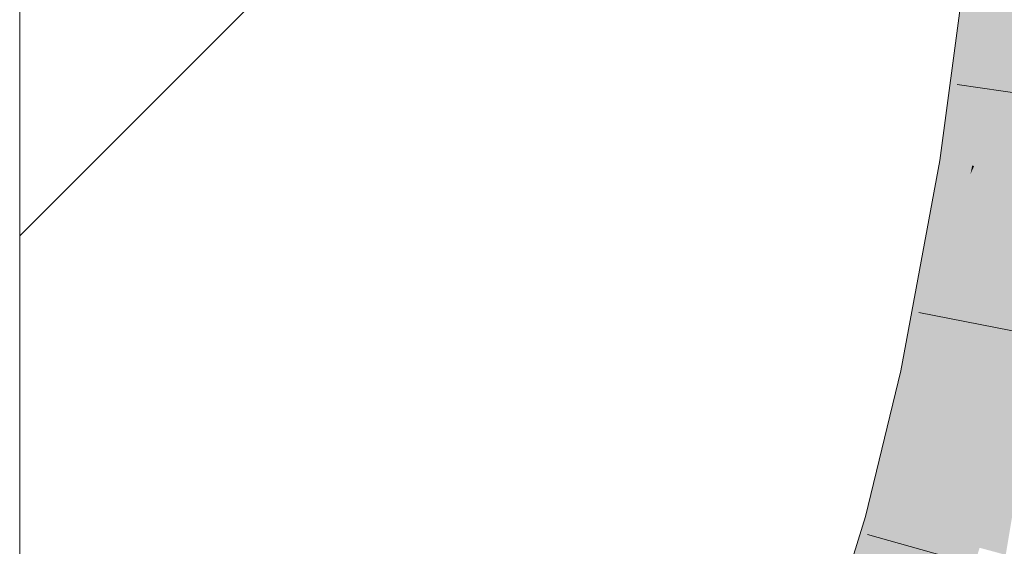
# Model space of a CAD drawing. Extents: x -720 to 300, y 62 to 1107.
# Tile 217 of 250: x 248.299 to 249.337, y 751.379 to 751.934. Entities that reach past the tile are written whole.
import ezdxf

# ---------------------------------------------------------------- set-up
doc = ezdxf.new("R2010")
doc.units = 0
doc.layers.get('0').update_dxf_attribs({"lineweight": 35})
doc.layers.add('E_Detail_Linie_Text_Bem', color=7, linetype='Continuous', lineweight=13)
for name, color, linetype, lineweight, true_color in [('E_Detail_Wandschraffur', 7, 'Continuous', 5, 0xc0c0c0), ('E_Leerrohr 25-A06G9FMB8I', 7, 'Continuous', 9, 0xff8000), ('E_Leerrohr 25-Shading', 7, 'Continuous', 9, 0xff8000)]:
    doc.layers.add(name, color=color, linetype=linetype, lineweight=lineweight, true_color=true_color)

# ---------------------------------------------------------------- blocks, each defined once
blk = doc.blocks.new('Shading-A06G9FD98I', base_point=(248.6315, 750.378))
at = {"layer": 'E_Leerrohr 25-Shading', "color": 43, "true_color": 0xd7ab7f}
for points in [[(249.3124, 752.019), (249.3004, 752.0204), (249.2728, 751.7852), (249.2694, 751.7856)], [(249.3177, 752.0185), (249.3124, 752.019), (249.277, 751.7845), (249.2728, 751.7852)], [(249.3177, 752.0185), (249.277, 751.7845), (249.3322, 752.0169), (249.296, 751.7815)], [(249.3322, 752.0169), (249.296, 751.7815), (249.335, 752.0166), (249.3001, 751.7808)], [(249.335, 752.0166), (249.3001, 751.7808), (249.3367, 752.0164), (249.3035, 751.7803)], [(249.3035, 751.7803), (249.3056, 751.78), (249.3367, 752.0164)], [(249.277, 751.7845), (249.2728, 751.7852), (249.242, 751.6378), (249.2562, 751.7145)], [(249.277, 751.7845), (249.242, 751.6378), (249.296, 751.7815), (249.2863, 751.7369)], [(249.2728, 751.7852), (249.2694, 751.7856), (249.2562, 751.7145)], [(249.3016, 751.7712), (249.2578, 751.5578), (249.3056, 751.78), (249.2617, 751.557)], [(249.2617, 751.557), (249.2641, 751.5565), (249.3056, 751.78)], [(249.296, 751.7815), (249.2863, 751.7369), (249.3001, 751.7808), (249.2949, 751.7561)], [(249.3001, 751.7808), (249.2949, 751.7561), (249.3035, 751.7803), (249.3016, 751.7712)], [(249.3016, 751.7712), (249.3056, 751.78), (249.3035, 751.7803)], [(249.2529, 751.5588), (249.2578, 751.5578), (249.2949, 751.7561), (249.3016, 751.7712)], [(249.2949, 751.7561), (249.2863, 751.7369), (249.2529, 751.5588), (249.2476, 751.5599)], [(249.2863, 751.7369), (249.242, 751.6378), (249.2476, 751.5599), (249.2283, 751.564)], [(249.2283, 751.564), (249.1908, 751.4101), (249.2476, 751.5599), (249.2032, 751.4067)], [(249.2476, 751.5599), (249.2032, 751.4067), (249.2529, 751.5588), (249.2092, 751.4051)], [(249.2529, 751.5588), (249.2092, 751.4051), (249.2578, 751.5578), (249.2151, 751.4035)], [(249.2578, 751.5578), (249.2151, 751.4035), (249.2617, 751.557), (249.2203, 751.402)], [(249.2617, 751.557), (249.2203, 751.402), (249.2641, 751.5565), (249.2243, 751.4009)], [(249.2243, 751.4009), (249.2261, 751.4005), (249.2641, 751.5565)], [(249.1908, 751.4101), (249.1467, 751.2656), (249.2032, 751.4067), (249.151, 751.2641)], [(249.2032, 751.4067), (249.151, 751.2641), (249.2092, 751.4051), (249.1577, 751.2618)], [(249.2092, 751.4051), (249.1577, 751.2618), (249.2151, 751.4035), (249.1644, 751.2595)], [(249.2151, 751.4035), (249.1644, 751.2595), (249.2203, 751.402), (249.1707, 751.2574)], [(249.2203, 751.402), (249.1707, 751.2574), (249.2243, 751.4009), (249.1762, 751.2555)], [(249.2243, 751.4009), (249.1762, 751.2555), (249.2261, 751.4005), (249.1796, 751.2543)], [(249.1796, 751.2543), (249.1813, 751.2538), (249.2261, 751.4005)]]:
    blk.add_solid(points, dxfattribs=at)
at = {"layer": 'E_Leerrohr 25-Shading', "color": 31, "true_color": 0xfabd7f}
for points in [[(249.3056, 751.78), (249.3929, 751.7662), (249.3367, 752.0164), (249.4246, 752.0067)], [(249.2641, 751.5565), (249.3506, 751.5384), (249.3056, 751.78), (249.3929, 751.7662)], [(249.2261, 751.4005), (249.3113, 751.3771), (249.2641, 751.5565), (249.3506, 751.5384)], [(249.3506, 751.5384), (249.3113, 751.3771), (249.3158, 751.3759)], [(249.3258, 751.3732), (249.3565, 751.5371), (249.3158, 751.3759), (249.3506, 751.5384)], [(249.3389, 751.3696), (249.3663, 751.5351), (249.3258, 751.3732), (249.3565, 751.5371)], [(249.1813, 751.2538), (249.265, 751.2252), (249.2261, 751.4005), (249.3113, 751.3771)]]:
    blk.add_solid(points, dxfattribs=at)
blk = doc.blocks.new('Referenz-A06G9FMH8I')
at = {"layer": 'E_Detail_Linie_Text_Bem', "linetype": 'Continuous', "ltscale": 0.13}
blk.add_line((248.2987, 750.1344), (248.2987, 778.1344), dxfattribs=at)
at = {"layer": 'E_Detail_Wandschraffur', "linetype": 'ByBlock', "ltscale": 0.13}
blk.add_line((248.2987, 751.7064), (249.29, 752.6977), dxfattribs=at)
at = {"layer": 'E_Leerrohr 25-A06G9FMB8I', "linetype": 'Continuous', "ltscale": 0.13}
for p, q in [((249.2694, 751.7857), (249.3004, 752.0204)), ((249.5202, 751.833), (249.2875, 751.8658)), ((249.2283, 751.564), (249.2694, 751.7857)), ((249.4779, 751.5804), (249.2473, 751.6254)), ((249.1908, 751.4101), (249.2283, 751.564)), ((249.1467, 751.2656), (249.1908, 751.4101)), ((249.4191, 751.3277), (249.1929, 751.3913))]:
    blk.add_line(p, q, dxfattribs=at)

msp = doc.modelspace()

# ---------------------------------------------------------------- block references
at = {"color": 8, "lineweight": 25, "ltscale": 0.25, "true_color": 0x808080}
msp.add_blockref('Referenz-A06G9FMH8I', (0, 0), dxfattribs=at)
msp.add_blockref('Shading-A06G9FD98I', (248.6315, 750.378))

doc.saveas('drawing.dxf')
